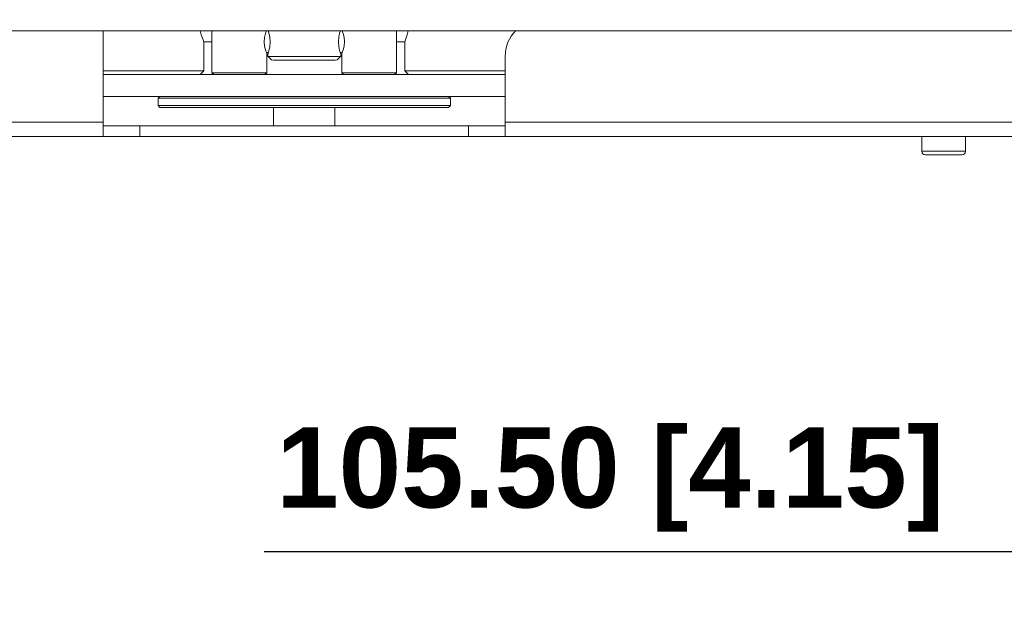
# Model space of a CAD drawing. Header units: millimetres. Extents: x 3925 to 5043, y -86 to 778.
# Tile 94 of 158: x 4664 to 4731, y 191 to 231. Entities that reach past the tile are written whole.
import ezdxf

# ---------------------------------------------------------------- set-up
doc = ezdxf.new("R2010")
doc.units = ezdxf.units.MM
doc.header["$LTSCALE"] = 46.255
doc.header["$PDMODE"] = 3
doc.header["$PDSIZE"] = 1
doc.layers.get('Defpoints').update_dxf_attribs({"linetype": 'CONTINUOUS'})
doc.layers.add('140-154101-01_RIGGDXF_DIMENSION', color=7, linetype='CONTINUOUS')
doc.layers.add('140-154101-0DXF_CONTINUOUS_LINE', color=7, linetype='CONTINUOUS')
doc.styles.add('SLDTEXTSTYLE0', font='arialbd.ttf', dxfattribs={"height": 5.5})
doc.dimstyles.new('SLDDIMSTYLE2', dxfattribs={"dimtxt": 5.650301, "dimasz": 4.572, "dimexe": 0, "dimexo": 0.0625, "dimgap": 1.412575, "dimtad": 0, "dimtih": 1, "dimtoh": 1, "dimlfac": 3.5, "dimrnd": 1e-09, "dimzin": 4, "dimdsep": 46, "dimtxsty": 'SLDTEXTSTYLE0', "dimsah": 1, "dimcen": 0.09, "dimadec": 0, "dimazin": 1, "dimtol": 1, "dimtp": 0.5, "dimtm": 0.5, "dimtfac": 1, "dimtdec": 1, "dimtofl": 0, "dimtmove": 0, "dimatfit": 3, "dimfxl": 1, "dimfrac": 2, "dimtolj": 1, "dimarcsym": 0})

# ---------------------------------------------------------------- blocks, each defined once
blk = doc.blocks.new('*D69')
at = {"layer": '140-154101-01_RIGGDXF_DIMENSION', "color": 0, "linetype": 'Continuous', "lineweight": -2}
for p, q in [((4758.217, 271.493), (4758.217, 194.516)), ((4731.842, 266.215), (4731.842, 194.516)), ((4731.842, 194.516), (4680.466, 194.516)), ((4754.217, 194.516), (4735.842, 194.516))]:
    blk.add_line(p, q, dxfattribs=at)
at = {"layer": '140-154101-01_RIGGDXF_DIMENSION', "color": 0, "linetype": 'Continuous'}
for points in [[(4735.842, 195.182), (4735.842, 193.849), (4731.842, 194.516)], [(4754.217, 195.182), (4754.217, 193.849), (4758.217, 194.516)]]:
    blk.add_solid(points, dxfattribs=at)
at = {"layer": 'Defpoints', "color": 0, "linetype": 'Continuous'}
for p in [(4758.217, 271.556), (4731.842, 266.277), (4758.217, 194.516)]:
    blk.add_point(p, dxfattribs=at)
at = {"layer": '140-154101-01_RIGGDXF_DIMENSION', "color": 0, "linetype": 'Continuous', "insert": (4704.154, 199.464), "char_height": 5.5, "attachment_point": 5, "style": 'SLDTEXTSTYLE0'}
blk.add_mtext('\\A1;105.50 [4.15]', dxfattribs=at)

msp = doc.modelspace()

# ---------------------------------------------------------------- linework, layer by layer
at = {"layer": '140-154101-0DXF_CONTINUOUS_LINE', "color": 7, "linetype": 'Continuous', "lineweight": 0}
for p, q in [((4655.7174, 230.1807), (4758.2174, 230.1807)), ((4669.4674, 222.9307), (4669.4674, 230.1807)), ((4676.9049, 230.1807), (4676.9049, 227.3057)), ((4680.7599, 230.1807), (4680.8052, 230.0381)), ((4680.8052, 230.0381), (4680.869, 229.7399)), ((4685.5598, 229.4226), (4685.5827, 229.7373)), ((4685.5827, 229.7373), (4685.6394, 230.0181)), ((4685.6394, 230.0181), (4685.6878, 230.1807)), ((4685.9418, 229.7279), (4685.8754, 229.9869)), ((4689.5299, 230.1807), (4689.5299, 227.3057)), ((4676.3424, 229.4307), (4676.9049, 229.4307)), ((4676.3424, 227.4307), (4676.3424, 229.4307)), ((4680.5638, 228.8615), (4680.4937, 229.1302)), ((4680.8675, 229.0952), (4680.8054, 228.8117)), ((4685.5833, 229.1047), (4685.5598, 229.4226)), ((4685.6403, 228.8284), (4685.5833, 229.1047)), ((4685.8726, 228.866), (4685.9414, 229.1318)), ((4690.0924, 229.4307), (4689.5299, 229.4307)), ((4690.0924, 229.4307), (4690.0924, 227.4307)), ((4680.6294, 228.6891), (4680.5638, 228.8615)), ((4680.6549, 228.6307), (4680.6294, 228.6891)), ((4680.7625, 228.6807), (4680.6549, 228.6807)), ((4680.6549, 227.3057), (4680.6549, 228.6307)), ((4680.6549, 228.4307), (4680.7174, 228.4307)), ((4680.7428, 228.6202), (4680.7174, 228.5557)), ((4680.7174, 228.5557), (4680.7174, 228.4307)), ((4680.7174, 228.4307), (4680.8121, 228.4244)), ((4680.7174, 228.4307), (4680.9674, 228.1807)), ((4680.8054, 228.8117), (4680.7428, 228.6202)), ((4680.8121, 228.4244), (4681.1113, 228.4182)), ((4681.1113, 228.4182), (4681.5336, 228.4135)), ((4685.0898, 228.4153), (4685.5512, 228.4224)), ((4685.4674, 228.1807), (4685.7174, 228.4307)), ((4685.5512, 228.4224), (4685.7174, 228.4307)), ((4685.6961, 228.6469), (4685.6403, 228.8284)), ((4685.7174, 228.5889), (4685.6961, 228.6469)), ((4685.7112, 228.6077), (4685.7174, 228.5889)), ((4685.7799, 228.6807), (4685.7174, 228.6807)), ((4685.7174, 228.4307), (4685.7174, 228.5889)), ((4685.7174, 228.4307), (4685.7799, 228.4307)), ((4685.7799, 228.6307), (4685.8067, 228.6921)), ((4685.7799, 227.3057), (4685.7799, 228.6307)), ((4685.8067, 228.6921), (4685.8726, 228.866)), ((4696.9674, 228.4307), (4696.9674, 222.9307)), ((4680.9674, 228.1807), (4681.1044, 228.1735)), ((4685.3292, 228.1735), (4685.4674, 228.1807)), ((4669.4674, 227.4307), (4676.3424, 227.4307)), ((4669.4674, 227.1807), (4696.9674, 227.1807)), ((4676.3424, 227.4307), (4676.0924, 227.1807)), ((4676.9049, 227.3057), (4680.6549, 227.3057)), ((4676.9049, 227.3057), (4677.0299, 227.1807)), ((4680.5299, 227.1807), (4680.6549, 227.3057)), ((4685.7799, 227.3057), (4689.5299, 227.3057)), ((4685.9049, 227.1807), (4685.7799, 227.3057)), ((4689.5299, 227.3057), (4689.4049, 227.1807)), ((4690.0924, 227.4307), (4696.9674, 227.4307)), ((4690.3424, 227.1807), (4690.0924, 227.4307)), ((4696.9674, 225.6807), (4669.4674, 225.6807)), ((4673.2174, 225.5557), (4673.3424, 225.6807)), ((4673.2174, 225.5557), (4693.2174, 225.5557)), ((4673.2174, 225.0557), (4673.2174, 225.5557)), ((4673.2174, 225.0557), (4693.2174, 225.0557)), ((4673.2174, 225.0557), (4673.3424, 224.9307)), ((4693.0924, 225.6807), (4693.2174, 225.5557)), ((4693.0924, 224.9307), (4693.2174, 225.0557)), ((4693.2174, 225.5557), (4693.2174, 225.0557)), ((4673.3424, 224.9307), (4693.0924, 224.9307)), ((4681.1174, 223.6807), (4681.1174, 224.9307)), ((4685.3174, 224.9307), (4685.3174, 223.6807)), ((4655.7174, 223.9307), (4669.4674, 223.9307)), ((4669.4674, 223.6807), (4696.9674, 223.6807)), ((4671.9674, 222.9307), (4671.9674, 223.6807)), ((4694.4674, 222.9307), (4694.4674, 223.6807)), ((4696.9674, 223.9307), (4751.2017, 223.9307)), ((4655.7174, 222.9307), (4757.0924, 222.9307)), ((4725.4674, 221.9307), (4725.4674, 222.9307)), ((4728.4674, 221.9307), (4728.4674, 222.9307)), ((4725.4674, 221.9307), (4728.4674, 221.9307)), ((4728.2174, 221.6807), (4725.7174, 221.6807))]:
    msp.add_line(p, q, dxfattribs=at)
for points in [[(4676.3424, 229.4307), (4676.297, 229.5471), (4676.1751, 229.8962), (4676.0997, 230.1807)], [(4680.4921, 229.7229), (4680.5597, 229.9878), (4680.6278, 230.1681), (4680.6287, 230.1703)], [(4680.869, 229.7399), (4680.8933, 229.4135), (4680.8675, 229.0952)], [(4685.8754, 229.9869), (4685.8077, 230.167), (4685.8062, 230.1703)], [(4690.3351, 230.1807), (4690.2598, 229.8962), (4690.1379, 229.5471), (4690.0924, 229.4307)], [(4680.4937, 229.1302), (4680.4652, 229.4291), (4680.4921, 229.7229)], [(4685.9414, 229.1318), (4685.9697, 229.435), (4685.9418, 229.7279)], [(4681.5336, 228.4135), (4682.1429, 228.4097), (4682.8419, 228.4077), (4683.6133, 228.4077), (4684.3961, 228.4102), (4685.0898, 228.4153)], [(4681.1044, 228.1735), (4681.4955, 228.1672), (4682.0864, 228.1626), (4682.8182, 228.1601), (4683.5986, 228.1601), (4684.3327, 228.1625), (4684.9315, 228.1672), (4685.3292, 228.1735)]]:
    msp.add_lwpolyline(points, dxfattribs=at)
for centre, radius, start, end in [((4699.4674, 228.4307), 2.5, 134.996273, 180), ((4725.7174, 221.9307), 0.25, 180, 270), ((4728.2174, 221.9307), 0.25, 270, 0)]:
    msp.add_arc(centre, radius, start, end, dxfattribs=at)

# ---------------------------------------------------------------- dimensions: what is measured, and where the dimension line sits
at = {"layer": '140-154101-01_RIGGDXF_DIMENSION', "color": 2, "linetype": 'Continuous'}
dim = msp.add_linear_dim(base=(4758.2174, 194.5157), p1=(4731.8424, 266.2772), p2=(4758.2174, 271.5557), angle=0, dimstyle='SLDDIMSTYLE2', override={"dimtxt": 5, "dimasz": 4, "dimtad": 1, "dimtih": 0, "dimtoh": 0, "dimlfac": 4, "dimtol": 0, "dimtp": 0.01, "dimtm": 0.01, "dimtdec": 2, "dimtofl": 1, "dimtzin": 0}, dxfattribs=at)
dim.commit()
dim.dimension.update_dxf_attribs({"geometry": '*D69', "text_midpoint": (4704.1541, 194.5157), "dimtype": 160})

doc.saveas('drawing.dxf')
